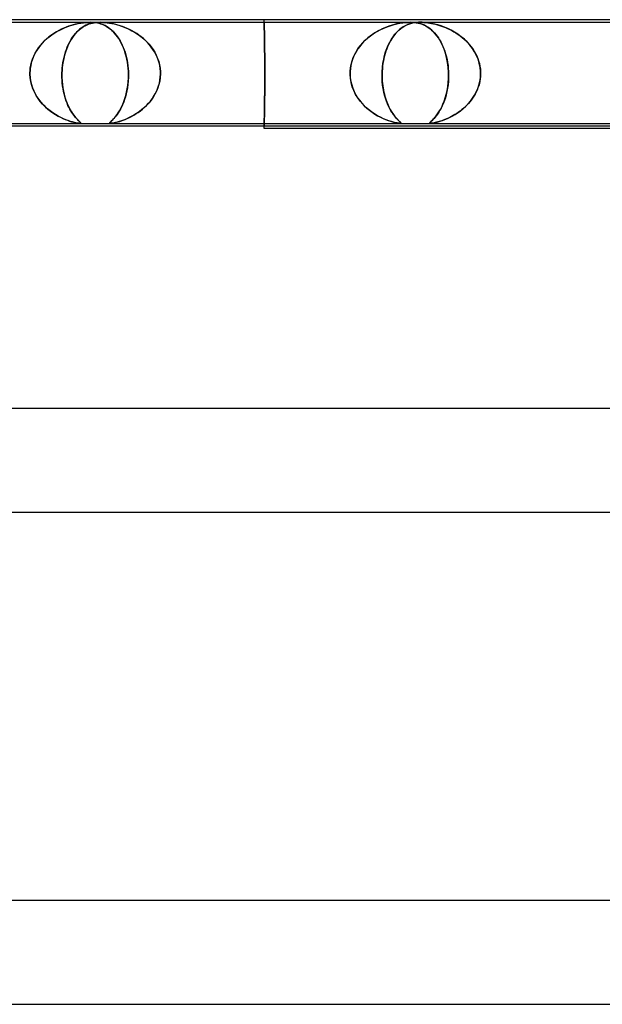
# Model space of a CAD drawing. Header units: millimetres. Extents: x -660 to 660, y -2 to 380.
# Tile 50 of 103: x -89 to -67, y 342 to 380. Entities that reach past the tile are written whole.
import ezdxf

# ---------------------------------------------------------------- set-up
doc = ezdxf.new("R2010")
doc.units = ezdxf.units.MM
doc.layers.add('HIDDEN', color=7, linetype='Continuous')
doc.layers.add('THICK', color=7, linetype='Continuous')

msp = doc.modelspace()

# ---------------------------------------------------------------- linework, layer by layer
at = {"layer": 'HIDDEN'}
for p, q in [((-80, 379.9), (-80, 380)), ((-98.692, 379.9), (-86.718, 379.9)), ((-87.832, 379.632), (-87.928, 379.584)), ((-87.893, 379.602), (-87.787, 379.653)), ((-87.737, 379.676), (-87.832, 379.632)), ((-87.787, 379.653), (-87.682, 379.699)), ((-87.644, 379.714), (-87.737, 379.676)), ((-87.682, 379.699), (-87.579, 379.739)), ((-87.552, 379.748), (-87.644, 379.714)), ((-87.579, 379.739), (-87.477, 379.773)), ((-87.463, 379.778), (-87.552, 379.748)), ((-87.477, 379.773), (-87.379, 379.803)), ((-87.375, 379.804), (-87.463, 379.778)), ((-87.379, 379.803), (-87.279, 379.828)), ((-87.288, 379.826), (-87.375, 379.804)), ((-87.204, 379.845), (-87.288, 379.826)), ((-87.279, 379.828), (-87.177, 379.851)), ((-87.122, 379.862), (-87.204, 379.845)), ((-87.184, 379.574), (-87.131, 379.621)), ((-87.123, 379.628), (-87.182, 379.576)), ((-87.177, 379.851), (-87.073, 379.87)), ((-87.131, 379.621), (-87.078, 379.664)), ((-87.064, 379.674), (-87.123, 379.628)), ((-87.041, 379.875), (-87.122, 379.862)), ((-87.078, 379.664), (-87.024, 379.703)), ((-87.073, 379.87), (-86.972, 379.884)), ((-87.004, 379.716), (-87.064, 379.674)), ((-86.958, 379.886), (-87.041, 379.875)), ((-87.024, 379.703), (-86.97, 379.737)), ((-86.944, 379.752), (-87.004, 379.716)), ((-86.972, 379.884), (-86.88, 379.893)), ((-86.97, 379.737), (-86.915, 379.768)), ((-86.877, 379.894), (-86.958, 379.886)), ((-86.884, 379.784), (-86.944, 379.752)), ((-86.915, 379.768), (-86.86, 379.795)), ((-86.824, 379.811), (-86.884, 379.784)), ((-86.88, 379.893), (-86.796, 379.898)), ((-86.796, 379.898), (-86.877, 379.894)), ((-86.86, 379.795), (-86.805, 379.818)), ((-86.763, 379.834), (-86.824, 379.811)), ((-86.805, 379.818), (-86.75, 379.838)), ((-86.717, 379.9), (-86.796, 379.898)), ((-86.796, 379.898), (-86.718, 379.9)), ((-86.702, 379.853), (-86.763, 379.834)), ((-86.75, 379.838), (-86.692, 379.856)), ((-86.718, 379.9), (-86.643, 379.898)), ((-86.718, 379.9), (-86.331, 379.9)), ((-86.642, 379.898), (-86.717, 379.9)), ((-86.637, 379.869), (-86.702, 379.853)), ((-86.692, 379.856), (-86.629, 379.871)), ((-86.643, 379.898), (-86.571, 379.894)), ((-86.568, 379.893), (-86.642, 379.898)), ((-86.568, 379.882), (-86.637, 379.869)), ((-86.629, 379.871), (-86.562, 379.883)), ((-86.571, 379.894), (-86.503, 379.886)), ((-86.492, 379.884), (-86.568, 379.893)), ((-86.494, 379.892), (-86.568, 379.882)), ((-86.562, 379.883), (-86.491, 379.892)), ((-86.503, 379.886), (-86.439, 379.875)), ((-86.415, 379.898), (-86.494, 379.892)), ((-86.415, 379.87), (-86.492, 379.884)), ((-86.491, 379.892), (-86.415, 379.898)), ((-86.439, 379.875), (-86.38, 379.862)), ((-86.415, 379.898), (-86.333, 379.9)), ((-86.331, 379.9), (-86.415, 379.898)), ((-86.34, 379.851), (-86.415, 379.87)), ((-86.38, 379.862), (-86.322, 379.846)), ((-86.271, 379.828), (-86.34, 379.851)), ((-86.333, 379.9), (-86.245, 379.898)), ((-86.245, 379.898), (-86.331, 379.9)), ((-86.331, 379.9), (-74.357, 379.9)), ((-86.322, 379.846), (-86.265, 379.826)), ((-86.206, 379.803), (-86.271, 379.828)), ((-86.265, 379.826), (-86.208, 379.804)), ((-86.245, 379.898), (-86.155, 379.892)), ((-86.158, 379.892), (-86.245, 379.898)), ((-86.208, 379.804), (-86.153, 379.778)), ((-86.143, 379.773), (-86.206, 379.803)), ((-86.071, 379.883), (-86.158, 379.892)), ((-86.155, 379.892), (-86.064, 379.882)), ((-86.153, 379.778), (-86.097, 379.748)), ((-86.081, 379.739), (-86.143, 379.773)), ((-86.097, 379.748), (-86.042, 379.714)), ((-86.019, 379.699), (-86.081, 379.739)), ((-85.983, 379.871), (-86.071, 379.883)), ((-86.064, 379.882), (-85.973, 379.869)), ((-86.042, 379.714), (-85.986, 379.676)), ((-85.957, 379.653), (-86.019, 379.699)), ((-85.986, 379.676), (-85.931, 379.632)), ((-85.897, 379.856), (-85.983, 379.871)), ((-85.973, 379.869), (-85.882, 379.853)), ((-85.895, 379.602), (-85.957, 379.653)), ((-85.931, 379.632), (-85.875, 379.584)), ((-85.812, 379.838), (-85.897, 379.856)), ((-85.882, 379.853), (-85.793, 379.834)), ((-85.729, 379.818), (-85.812, 379.838)), ((-85.793, 379.834), (-85.701, 379.811)), ((-85.643, 379.795), (-85.729, 379.818)), ((-85.701, 379.811), (-85.606, 379.784)), ((-85.556, 379.768), (-85.643, 379.795)), ((-85.606, 379.784), (-85.508, 379.752)), ((-85.467, 379.737), (-85.556, 379.768)), ((-85.508, 379.752), (-85.409, 379.716)), ((-85.376, 379.703), (-85.467, 379.737)), ((-85.409, 379.716), (-85.308, 379.674)), ((-85.285, 379.664), (-85.376, 379.703)), ((-85.308, 379.674), (-85.207, 379.628)), ((-85.193, 379.621), (-85.285, 379.664)), ((-85.207, 379.628), (-85.106, 379.576)), ((-85.101, 379.574), (-85.193, 379.621)), ((-80, 379.9), (-80, 379.898)), ((-80, 379.898), (-80, 379.9)), ((-80, 379.898), (-80, 379.892)), ((-80, 379.892), (-80, 379.898)), ((-80, 379.892), (-80, 379.883)), ((-80, 379.883), (-80, 379.892)), ((-80, 379.883), (-79.999, 379.869)), ((-79.999, 379.869), (-80, 379.883)), ((-79.999, 379.869), (-79.999, 379.851)), ((-79.999, 379.851), (-79.999, 379.869)), ((-79.999, 379.851), (-79.998, 379.829)), ((-79.998, 379.829), (-79.999, 379.851)), ((-79.998, 379.829), (-79.998, 379.803)), ((-79.998, 379.803), (-79.998, 379.829)), ((-79.998, 379.803), (-79.997, 379.773)), ((-79.997, 379.773), (-79.998, 379.803)), ((-79.997, 379.773), (-79.996, 379.739)), ((-79.996, 379.739), (-79.997, 379.773)), ((-79.996, 379.739), (-79.995, 379.701)), ((-79.995, 379.701), (-79.996, 379.739)), ((-79.995, 379.701), (-79.994, 379.659)), ((-79.994, 379.659), (-79.995, 379.701)), ((-79.994, 379.659), (-79.993, 379.614)), ((-79.993, 379.614), (-79.994, 379.659)), ((-75.554, 379.591), (-75.436, 379.649)), ((-75.437, 379.648), (-75.534, 379.601)), ((-75.341, 379.691), (-75.437, 379.648)), ((-75.436, 379.649), (-75.32, 379.699)), ((-75.246, 379.728), (-75.341, 379.691)), ((-75.32, 379.699), (-75.205, 379.743)), ((-75.152, 379.761), (-75.246, 379.728)), ((-75.205, 379.743), (-75.094, 379.78)), ((-75.06, 379.79), (-75.152, 379.761)), ((-75.094, 379.78), (-74.985, 379.812)), ((-74.971, 379.815), (-75.06, 379.79)), ((-74.985, 379.812), (-74.874, 379.839)), ((-74.884, 379.837), (-74.971, 379.815)), ((-74.798, 379.855), (-74.884, 379.837)), ((-74.874, 379.839), (-74.76, 379.862)), ((-74.77, 379.622), (-74.817, 379.58)), ((-74.802, 379.593), (-74.726, 379.657)), ((-74.709, 379.87), (-74.798, 379.855)), ((-74.722, 379.66), (-74.77, 379.622)), ((-74.76, 379.862), (-74.646, 379.88)), ((-74.726, 379.657), (-74.65, 379.712)), ((-74.675, 379.695), (-74.722, 379.66)), ((-74.62, 379.883), (-74.709, 379.87)), ((-74.627, 379.727), (-74.675, 379.695)), ((-74.65, 379.712), (-74.573, 379.758)), ((-74.646, 379.88), (-74.54, 379.892)), ((-74.578, 379.755), (-74.627, 379.727)), ((-74.532, 379.892), (-74.62, 379.883)), ((-74.53, 379.781), (-74.578, 379.755)), ((-74.573, 379.758), (-74.496, 379.797)), ((-74.54, 379.892), (-74.445, 379.898)), ((-74.443, 379.898), (-74.532, 379.892)), ((-74.481, 379.803), (-74.53, 379.781)), ((-74.496, 379.797), (-74.418, 379.828)), ((-74.432, 379.823), (-74.481, 379.803)), ((-74.445, 379.898), (-74.357, 379.9)), ((-74.357, 379.9), (-74.443, 379.898)), ((-74.383, 379.84), (-74.432, 379.823)), ((-74.418, 379.828), (-74.338, 379.854)), ((-74.333, 379.855), (-74.383, 379.84)), ((-74.273, 379.898), (-74.357, 379.9)), ((-74.357, 379.9), (-74.275, 379.898)), ((-74.357, 379.9), (-73.971, 379.9)), ((-74.338, 379.854), (-74.258, 379.873)), ((-74.281, 379.868), (-74.333, 379.855)), ((-74.226, 379.879), (-74.281, 379.868)), ((-74.275, 379.898), (-74.197, 379.892)), ((-74.19, 379.892), (-74.273, 379.898)), ((-74.258, 379.873), (-74.181, 379.886)), ((-74.167, 379.888), (-74.226, 379.879)), ((-74.197, 379.892), (-74.124, 379.883)), ((-74.105, 379.88), (-74.19, 379.892)), ((-74.181, 379.886), (-74.109, 379.894)), ((-74.106, 379.895), (-74.167, 379.888)), ((-74.124, 379.883), (-74.056, 379.87)), ((-74.109, 379.894), (-74.04, 379.899)), ((-74.04, 379.899), (-74.106, 379.895)), ((-74.02, 379.862), (-74.105, 379.88)), ((-74.056, 379.87), (-73.993, 379.855)), ((-74.04, 379.899), (-73.971, 379.9)), ((-73.971, 379.9), (-74.04, 379.899)), ((-73.94, 379.839), (-74.02, 379.862)), ((-73.993, 379.855), (-73.933, 379.837)), ((-73.971, 379.9), (-73.9, 379.899)), ((-73.9, 379.899), (-73.971, 379.9)), ((-73.971, 379.9), (-61.996, 379.9)), ((-73.866, 379.812), (-73.94, 379.839)), ((-73.933, 379.837), (-73.876, 379.815)), ((-73.9, 379.899), (-73.827, 379.895)), ((-73.823, 379.894), (-73.9, 379.899)), ((-73.876, 379.815), (-73.818, 379.79)), ((-73.797, 379.78), (-73.866, 379.812)), ((-73.827, 379.895), (-73.753, 379.888)), ((-73.736, 379.886), (-73.823, 379.894)), ((-73.818, 379.79), (-73.761, 379.762)), ((-73.728, 379.743), (-73.797, 379.78)), ((-73.761, 379.762), (-73.704, 379.728)), ((-73.753, 379.888), (-73.679, 379.879)), ((-73.637, 379.873), (-73.736, 379.886)), ((-73.659, 379.699), (-73.728, 379.743)), ((-73.704, 379.728), (-73.647, 379.691)), ((-73.679, 379.879), (-73.606, 379.868)), ((-73.59, 379.649), (-73.659, 379.699)), ((-73.647, 379.691), (-73.59, 379.648)), ((-73.526, 379.854), (-73.637, 379.873)), ((-73.606, 379.868), (-73.533, 379.855)), ((-73.522, 379.591), (-73.59, 379.649)), ((-73.59, 379.648), (-73.534, 379.601)), ((-73.533, 379.855), (-73.461, 379.84)), ((-73.409, 379.828), (-73.526, 379.854)), ((-73.461, 379.84), (-73.387, 379.823)), ((-73.288, 379.797), (-73.409, 379.828)), ((-73.387, 379.823), (-73.312, 379.803)), ((-73.312, 379.803), (-73.235, 379.781)), ((-73.165, 379.758), (-73.288, 379.797)), ((-73.235, 379.781), (-73.156, 379.755)), ((-73.038, 379.712), (-73.165, 379.758)), ((-73.156, 379.755), (-73.077, 379.727)), ((-73.077, 379.727), (-72.996, 379.695)), ((-72.909, 379.657), (-73.038, 379.712)), ((-72.996, 379.695), (-72.915, 379.66)), ((-72.915, 379.66), (-72.834, 379.622)), ((-72.777, 379.593), (-72.909, 379.657)), ((-72.834, 379.622), (-72.752, 379.58)), ((-88.396, 379.262), (-88.481, 379.183)), ((-88.478, 379.186), (-88.39, 379.268)), ((-88.307, 379.337), (-88.396, 379.262)), ((-88.39, 379.268), (-88.297, 379.344)), ((-88.214, 379.407), (-88.307, 379.337)), ((-88.297, 379.344), (-88.201, 379.416)), ((-88.119, 379.472), (-88.214, 379.407)), ((-88.201, 379.416), (-88.101, 379.483)), ((-88.023, 379.53), (-88.119, 379.472)), ((-88.101, 379.483), (-87.998, 379.545)), ((-87.928, 379.584), (-88.023, 379.53)), ((-87.998, 379.545), (-87.893, 379.602)), ((-87.477, 379.196), (-87.432, 379.27)), ((-87.404, 379.313), (-87.455, 379.232)), ((-87.432, 379.27), (-87.385, 379.34)), ((-87.35, 379.388), (-87.404, 379.313)), ((-87.385, 379.34), (-87.336, 379.406)), ((-87.295, 379.456), (-87.35, 379.388)), ((-87.336, 379.406), (-87.287, 379.466)), ((-87.239, 379.519), (-87.295, 379.456)), ((-87.287, 379.466), (-87.236, 379.522)), ((-87.182, 379.576), (-87.239, 379.519)), ((-87.236, 379.522), (-87.184, 379.574)), ((-85.835, 379.545), (-85.895, 379.602)), ((-85.875, 379.584), (-85.82, 379.531)), ((-85.776, 379.483), (-85.835, 379.545)), ((-85.82, 379.531), (-85.766, 379.472)), ((-85.72, 379.416), (-85.776, 379.483)), ((-85.766, 379.472), (-85.712, 379.407)), ((-85.665, 379.344), (-85.72, 379.416)), ((-85.712, 379.407), (-85.66, 379.337)), ((-85.614, 379.268), (-85.665, 379.344)), ((-85.66, 379.337), (-85.61, 379.262)), ((-85.564, 379.186), (-85.614, 379.268)), ((-85.61, 379.262), (-85.563, 379.183)), ((-85.106, 379.576), (-85.005, 379.519)), ((-85.01, 379.522), (-85.101, 379.574)), ((-84.921, 379.466), (-85.01, 379.522)), ((-85.005, 379.519), (-84.905, 379.456)), ((-84.832, 379.406), (-84.921, 379.466)), ((-84.905, 379.456), (-84.807, 379.388)), ((-84.745, 379.34), (-84.832, 379.406)), ((-84.807, 379.388), (-84.711, 379.313)), ((-84.661, 379.27), (-84.745, 379.34)), ((-84.711, 379.313), (-84.618, 379.232)), ((-84.579, 379.196), (-84.661, 379.27)), ((-79.993, 379.614), (-79.992, 379.566)), ((-79.992, 379.566), (-79.993, 379.614)), ((-79.992, 379.566), (-79.991, 379.515)), ((-79.991, 379.515), (-79.992, 379.566)), ((-79.991, 379.515), (-79.99, 379.46)), ((-79.99, 379.46), (-79.991, 379.515)), ((-79.99, 379.46), (-79.989, 379.403)), ((-79.989, 379.403), (-79.99, 379.46)), ((-79.989, 379.403), (-79.988, 379.344)), ((-79.988, 379.344), (-79.989, 379.403)), ((-79.988, 379.344), (-79.987, 379.283)), ((-79.987, 379.283), (-79.988, 379.344)), ((-79.987, 379.283), (-79.986, 379.219)), ((-79.986, 379.219), (-79.987, 379.283)), ((-76.098, 379.204), (-75.998, 379.294)), ((-75.993, 379.298), (-76.078, 379.223)), ((-75.998, 379.294), (-75.893, 379.378)), ((-75.906, 379.368), (-75.993, 379.298)), ((-75.815, 379.433), (-75.906, 379.368)), ((-75.893, 379.378), (-75.784, 379.455)), ((-75.723, 379.494), (-75.815, 379.433)), ((-75.784, 379.455), (-75.671, 379.526)), ((-75.629, 379.55), (-75.723, 379.494)), ((-75.671, 379.526), (-75.554, 379.591)), ((-75.534, 379.601), (-75.629, 379.55)), ((-75.149, 379.136), (-75.087, 379.244)), ((-75.083, 379.252), (-75.123, 379.183)), ((-75.087, 379.244), (-75.021, 379.344)), ((-75.041, 379.316), (-75.083, 379.252)), ((-74.998, 379.377), (-75.041, 379.316)), ((-75.021, 379.344), (-74.951, 379.436)), ((-74.954, 379.433), (-74.998, 379.377)), ((-74.909, 379.486), (-74.954, 379.433)), ((-74.951, 379.436), (-74.878, 379.519)), ((-74.863, 379.535), (-74.909, 379.486)), ((-74.878, 379.519), (-74.802, 379.593)), ((-74.817, 379.58), (-74.863, 379.535)), ((-73.534, 379.601), (-73.479, 379.55)), ((-73.455, 379.526), (-73.522, 379.591)), ((-73.479, 379.55), (-73.425, 379.494)), ((-73.391, 379.455), (-73.455, 379.526)), ((-73.425, 379.494), (-73.373, 379.433)), ((-73.329, 379.378), (-73.391, 379.455)), ((-73.373, 379.433), (-73.322, 379.368)), ((-73.27, 379.294), (-73.329, 379.378)), ((-73.322, 379.368), (-73.273, 379.298)), ((-73.273, 379.298), (-73.225, 379.223)), ((-73.214, 379.204), (-73.27, 379.294)), ((-72.645, 379.519), (-72.777, 379.593)), ((-72.752, 379.58), (-72.671, 379.535)), ((-72.671, 379.535), (-72.59, 379.486)), ((-72.515, 379.436), (-72.645, 379.519)), ((-72.59, 379.486), (-72.51, 379.433)), ((-72.39, 379.344), (-72.515, 379.436)), ((-72.51, 379.433), (-72.432, 379.377)), ((-72.432, 379.377), (-72.354, 379.316)), ((-72.27, 379.244), (-72.39, 379.344)), ((-72.354, 379.316), (-72.279, 379.252)), ((-72.279, 379.252), (-72.205, 379.183)), ((-72.158, 379.136), (-72.27, 379.244)), ((-88.782, 378.81), (-88.715, 378.911)), ((-88.703, 378.928), (-88.765, 378.836)), ((-88.715, 378.911), (-88.641, 379.007)), ((-88.634, 379.016), (-88.703, 378.928)), ((-88.641, 379.007), (-88.562, 379.099)), ((-88.56, 379.101), (-88.634, 379.016)), ((-88.562, 379.099), (-88.478, 379.186)), ((-88.481, 379.183), (-88.56, 379.101)), ((-87.596, 378.954), (-87.637, 378.851)), ((-87.636, 378.853), (-87.6, 378.945)), ((-87.6, 378.945), (-87.562, 379.033)), ((-87.552, 379.053), (-87.596, 378.954)), ((-87.562, 379.033), (-87.521, 379.116)), ((-87.505, 379.145), (-87.552, 379.053)), ((-87.521, 379.116), (-87.477, 379.196)), ((-87.455, 379.232), (-87.505, 379.145)), ((-85.517, 379.099), (-85.564, 379.186)), ((-85.563, 379.183), (-85.518, 379.101)), ((-85.518, 379.101), (-85.477, 379.016)), ((-85.473, 379.007), (-85.517, 379.099)), ((-85.477, 379.016), (-85.439, 378.928)), ((-85.432, 378.911), (-85.473, 379.007)), ((-85.439, 378.928), (-85.404, 378.836)), ((-85.394, 378.81), (-85.432, 378.911)), ((-84.618, 379.232), (-84.528, 379.145)), ((-84.501, 379.116), (-84.579, 379.196)), ((-84.528, 379.145), (-84.443, 379.053)), ((-84.426, 379.033), (-84.501, 379.116)), ((-84.443, 379.053), (-84.364, 378.954)), ((-84.356, 378.945), (-84.426, 379.033)), ((-84.364, 378.954), (-84.29, 378.851)), ((-84.291, 378.853), (-84.356, 378.945)), ((-79.986, 379.219), (-79.985, 379.151)), ((-79.985, 379.151), (-79.986, 379.219)), ((-79.985, 379.151), (-79.984, 379.08)), ((-79.984, 379.08), (-79.985, 379.151)), ((-79.984, 379.08), (-79.983, 379.007)), ((-79.983, 379.007), (-79.984, 379.08)), ((-79.983, 379.007), (-79.982, 378.93)), ((-79.982, 378.93), (-79.983, 379.007)), ((-79.982, 378.93), (-79.981, 378.851)), ((-79.981, 378.851), (-79.982, 378.93)), ((-76.378, 378.877), (-76.44, 378.779)), ((-76.437, 378.783), (-76.363, 378.898)), ((-76.31, 378.97), (-76.378, 378.877)), ((-76.363, 378.898), (-76.281, 379.006)), ((-76.237, 379.059), (-76.31, 378.97)), ((-76.281, 379.006), (-76.193, 379.108)), ((-76.159, 379.144), (-76.237, 379.059)), ((-76.193, 379.108), (-76.098, 379.204)), ((-76.078, 379.223), (-76.159, 379.144)), ((-75.308, 378.76), (-75.26, 378.893)), ((-75.268, 378.873), (-75.299, 378.787)), ((-75.235, 378.956), (-75.268, 378.873)), ((-75.26, 378.893), (-75.207, 379.019)), ((-75.2, 379.035), (-75.235, 378.956)), ((-75.207, 379.019), (-75.149, 379.136)), ((-75.162, 379.111), (-75.2, 379.035)), ((-75.123, 379.183), (-75.162, 379.111)), ((-73.225, 379.223), (-73.18, 379.144)), ((-73.161, 379.108), (-73.214, 379.204)), ((-73.18, 379.144), (-73.137, 379.059)), ((-73.112, 379.006), (-73.161, 379.108)), ((-73.137, 379.059), (-73.096, 378.97)), ((-73.066, 378.898), (-73.112, 379.006)), ((-73.096, 378.97), (-73.058, 378.877)), ((-73.024, 378.783), (-73.066, 378.898)), ((-73.058, 378.877), (-73.023, 378.779)), ((-72.205, 379.183), (-72.135, 379.111)), ((-72.054, 379.019), (-72.158, 379.136)), ((-72.135, 379.111), (-72.067, 379.035)), ((-72.067, 379.035), (-72.004, 378.956)), ((-71.958, 378.893), (-72.054, 379.019)), ((-72.004, 378.956), (-71.944, 378.873)), ((-71.873, 378.76), (-71.958, 378.893)), ((-71.944, 378.873), (-71.889, 378.787)), ((-88.919, 378.543), (-88.957, 378.439)), ((-88.943, 378.48), (-88.897, 378.594)), ((-88.874, 378.644), (-88.919, 378.543)), ((-88.897, 378.594), (-88.843, 378.704)), ((-88.822, 378.742), (-88.874, 378.644)), ((-88.843, 378.704), (-88.782, 378.81)), ((-88.765, 378.836), (-88.822, 378.742)), ((-87.737, 378.508), (-87.761, 378.386)), ((-87.75, 378.447), (-87.727, 378.553)), ((-87.708, 378.628), (-87.737, 378.508)), ((-87.727, 378.553), (-87.7, 378.657)), ((-87.674, 378.742), (-87.708, 378.628)), ((-87.7, 378.657), (-87.67, 378.757)), ((-87.637, 378.851), (-87.674, 378.742)), ((-87.67, 378.757), (-87.636, 378.853)), ((-85.404, 378.836), (-85.371, 378.742)), ((-85.36, 378.704), (-85.394, 378.81)), ((-85.371, 378.742), (-85.342, 378.644)), ((-85.329, 378.594), (-85.36, 378.704)), ((-85.342, 378.644), (-85.317, 378.543)), ((-85.302, 378.48), (-85.329, 378.594)), ((-85.317, 378.543), (-85.294, 378.439)), ((-84.232, 378.757), (-84.291, 378.853)), ((-84.29, 378.851), (-84.224, 378.742)), ((-84.178, 378.657), (-84.232, 378.757)), ((-84.224, 378.742), (-84.164, 378.628)), ((-84.131, 378.553), (-84.178, 378.657)), ((-84.164, 378.628), (-84.113, 378.508)), ((-84.091, 378.447), (-84.131, 378.553)), ((-84.113, 378.508), (-84.071, 378.386)), ((-79.981, 378.851), (-79.98, 378.77)), ((-79.98, 378.77), (-79.981, 378.851)), ((-79.98, 378.77), (-79.979, 378.686)), ((-79.979, 378.686), (-79.98, 378.77)), ((-79.979, 378.686), (-79.978, 378.602)), ((-79.978, 378.602), (-79.979, 378.686)), ((-79.978, 378.602), (-79.977, 378.515)), ((-79.977, 378.515), (-79.978, 378.602)), ((-79.977, 378.515), (-79.977, 378.428)), ((-79.977, 378.428), (-79.977, 378.515)), ((-76.607, 378.408), (-76.56, 378.538)), ((-76.546, 378.571), (-76.589, 378.461)), ((-76.56, 378.538), (-76.503, 378.663)), ((-76.496, 378.677), (-76.546, 378.571)), ((-76.503, 378.663), (-76.437, 378.783)), ((-76.44, 378.779), (-76.496, 378.677)), ((-75.376, 378.508), (-75.396, 378.41)), ((-75.384, 378.471), (-75.349, 378.619)), ((-75.353, 378.604), (-75.376, 378.508)), ((-75.327, 378.697), (-75.353, 378.604)), ((-75.349, 378.619), (-75.308, 378.76)), ((-75.299, 378.787), (-75.327, 378.697)), ((-72.987, 378.663), (-73.024, 378.783)), ((-73.023, 378.779), (-72.991, 378.677)), ((-72.991, 378.677), (-72.962, 378.571)), ((-72.954, 378.538), (-72.987, 378.663)), ((-72.962, 378.571), (-72.937, 378.461)), ((-72.927, 378.408), (-72.954, 378.538)), ((-71.889, 378.787), (-71.838, 378.697)), ((-71.799, 378.619), (-71.873, 378.76)), ((-71.838, 378.697), (-71.792, 378.604)), ((-71.738, 378.471), (-71.799, 378.619)), ((-71.792, 378.604), (-71.752, 378.508)), ((-71.752, 378.508), (-71.718, 378.41)), ((-89.04, 378), (-89.03, 378.123)), ((-89.031, 378.112), (-89.04, 378)), ((-89.014, 378.223), (-89.031, 378.112)), ((-89.03, 378.123), (-89.01, 378.244)), ((-88.989, 378.333), (-89.014, 378.223)), ((-89.01, 378.244), (-88.981, 378.363)), ((-88.957, 378.439), (-88.989, 378.333)), ((-88.981, 378.363), (-88.943, 378.48)), ((-87.795, 378.131), (-87.804, 378)), ((-87.804, 378), (-87.797, 378.114)), ((-87.797, 378.114), (-87.785, 378.227)), ((-87.781, 378.26), (-87.795, 378.131)), ((-87.785, 378.227), (-87.769, 378.338)), ((-87.761, 378.386), (-87.781, 378.26)), ((-87.769, 378.338), (-87.75, 378.447)), ((-85.28, 378.363), (-85.302, 378.48)), ((-85.294, 378.439), (-85.275, 378.333)), ((-85.262, 378.244), (-85.28, 378.363)), ((-85.275, 378.333), (-85.26, 378.223)), ((-85.249, 378.123), (-85.262, 378.244)), ((-85.26, 378.223), (-85.248, 378.112)), ((-85.241, 378), (-85.249, 378.123)), ((-85.248, 378.112), (-85.241, 378)), ((-84.058, 378.338), (-84.091, 378.447)), ((-84.071, 378.386), (-84.039, 378.26)), ((-84.032, 378.227), (-84.058, 378.338)), ((-84.039, 378.26), (-84.016, 378.131)), ((-84.014, 378.114), (-84.032, 378.227)), ((-84.016, 378.131), (-84.005, 378)), ((-84.005, 378), (-84.014, 378.114)), ((-79.977, 378.428), (-79.976, 378.34)), ((-79.976, 378.34), (-79.977, 378.428)), ((-79.976, 378.34), (-79.976, 378.251)), ((-79.976, 378.251), (-79.976, 378.34)), ((-79.976, 378.251), (-79.975, 378.163)), ((-79.975, 378.163), (-79.976, 378.251)), ((-79.975, 378.163), (-79.975, 378.074)), ((-79.975, 378.074), (-79.975, 378.163)), ((-76.679, 378), (-76.667, 378.138)), ((-76.669, 378.118), (-76.679, 378)), ((-76.651, 378.234), (-76.669, 378.118)), ((-76.667, 378.138), (-76.642, 378.275)), ((-76.624, 378.349), (-76.651, 378.234)), ((-76.642, 378.275), (-76.607, 378.408)), ((-76.589, 378.461), (-76.624, 378.349)), ((-75.443, 378), (-75.431, 378.16)), ((-75.436, 378.105), (-75.443, 378)), ((-75.426, 378.208), (-75.436, 378.105)), ((-75.431, 378.16), (-75.412, 378.317)), ((-75.413, 378.31), (-75.426, 378.208)), ((-75.396, 378.41), (-75.413, 378.31)), ((-75.412, 378.317), (-75.384, 378.471)), ((-72.937, 378.461), (-72.917, 378.349)), ((-72.905, 378.275), (-72.927, 378.408)), ((-72.917, 378.349), (-72.9, 378.234)), ((-72.89, 378.138), (-72.905, 378.275)), ((-72.9, 378.234), (-72.888, 378.118)), ((-72.88, 378), (-72.89, 378.138)), ((-72.888, 378.118), (-72.88, 378)), ((-71.691, 378.317), (-71.738, 378.471)), ((-71.718, 378.41), (-71.689, 378.31)), ((-71.659, 378.16), (-71.691, 378.317)), ((-71.689, 378.31), (-71.668, 378.208)), ((-71.668, 378.208), (-71.652, 378.105)), ((-71.644, 378), (-71.659, 378.16)), ((-71.652, 378.105), (-71.644, 378)), ((-89.041, 377.983), (-89.042, 377.967)), ((-89.042, 377.967), (-89.041, 377.983)), ((-89.042, 377.967), (-89.042, 377.95)), ((-89.042, 377.95), (-89.042, 377.967)), ((-89.042, 377.95), (-89.042, 377.933)), ((-89.042, 377.933), (-89.042, 377.95)), ((-89.042, 377.933), (-89.042, 377.917)), ((-89.042, 377.917), (-89.042, 377.933)), ((-89.042, 377.917), (-89.042, 377.9)), ((-89.042, 377.9), (-89.042, 377.917)), ((-89.042, 377.9), (-89.034, 377.767)), ((-89.033, 377.753), (-89.042, 377.9)), ((-89.04, 378), (-89.041, 377.983)), ((-89.041, 377.983), (-89.04, 378)), ((-89.034, 377.767), (-89.015, 377.634)), ((-89.01, 377.607), (-89.033, 377.753)), ((-87.807, 377.933), (-87.806, 377.95)), ((-87.806, 377.95), (-87.807, 377.933)), ((-87.807, 377.917), (-87.807, 377.933)), ((-87.807, 377.933), (-87.807, 377.917)), ((-87.807, 377.9), (-87.807, 377.917)), ((-87.807, 377.917), (-87.807, 377.9)), ((-87.807, 377.784), (-87.807, 377.9)), ((-87.807, 377.9), (-87.807, 377.764)), ((-87.802, 377.669), (-87.807, 377.784)), ((-87.807, 377.764), (-87.8, 377.629)), ((-87.806, 377.967), (-87.805, 377.983)), ((-87.805, 377.983), (-87.806, 377.967)), ((-87.806, 377.95), (-87.806, 377.967)), ((-87.806, 377.967), (-87.806, 377.95)), ((-87.805, 377.983), (-87.804, 378)), ((-87.804, 378), (-87.805, 377.983)), ((-85.247, 377.607), (-85.239, 377.753)), ((-85.239, 377.767), (-85.245, 377.634)), ((-85.24, 377.983), (-85.241, 378)), ((-85.241, 378), (-85.24, 377.983)), ((-85.239, 377.967), (-85.24, 377.983)), ((-85.24, 377.983), (-85.239, 377.967)), ((-85.239, 377.95), (-85.239, 377.967)), ((-85.239, 377.967), (-85.239, 377.95)), ((-85.238, 377.933), (-85.239, 377.95)), ((-85.239, 377.95), (-85.238, 377.933)), ((-85.239, 377.753), (-85.238, 377.9)), ((-85.238, 377.9), (-85.239, 377.767)), ((-85.238, 377.917), (-85.238, 377.933)), ((-85.238, 377.933), (-85.238, 377.917)), ((-85.238, 377.9), (-85.238, 377.917)), ((-85.238, 377.917), (-85.238, 377.9)), ((-84.011, 377.764), (-84.031, 377.629)), ((-84.024, 377.669), (-84.009, 377.784)), ((-84.003, 377.9), (-84.011, 377.764)), ((-84.009, 377.784), (-84.003, 377.9)), ((-84.005, 378), (-84.004, 377.983)), ((-84.004, 377.983), (-84.005, 378)), ((-84.004, 377.983), (-84.004, 377.967)), ((-84.004, 377.967), (-84.004, 377.983)), ((-84.004, 377.967), (-84.003, 377.95)), ((-84.003, 377.95), (-84.004, 377.967)), ((-84.003, 377.95), (-84.003, 377.933)), ((-84.003, 377.933), (-84.003, 377.95)), ((-84.003, 377.933), (-84.003, 377.917)), ((-84.003, 377.917), (-84.003, 377.933)), ((-84.003, 377.917), (-84.003, 377.9)), ((-84.003, 377.9), (-84.003, 377.917)), ((-79.975, 378.074), (-79.975, 377.987)), ((-79.975, 377.987), (-79.975, 378.074)), ((-79.975, 377.987), (-79.975, 377.9)), ((-79.975, 377.9), (-79.975, 377.987)), ((-79.975, 377.9), (-79.975, 377.811)), ((-79.975, 377.813), (-79.975, 377.9)), ((-79.975, 377.726), (-79.975, 377.813)), ((-79.975, 377.811), (-79.975, 377.72)), ((-79.975, 377.637), (-79.975, 377.726)), ((-79.975, 377.72), (-79.975, 377.629)), ((-76.68, 377.983), (-76.681, 377.967)), ((-76.681, 377.967), (-76.68, 377.983)), ((-76.681, 377.967), (-76.681, 377.95)), ((-76.681, 377.95), (-76.681, 377.967)), ((-76.681, 377.95), (-76.681, 377.933)), ((-76.681, 377.933), (-76.681, 377.95)), ((-76.681, 377.933), (-76.681, 377.917)), ((-76.681, 377.917), (-76.681, 377.933)), ((-76.681, 377.917), (-76.681, 377.9)), ((-76.681, 377.9), (-76.681, 377.917)), ((-76.681, 377.9), (-76.672, 377.759)), ((-76.67, 377.734), (-76.681, 377.9)), ((-76.679, 378), (-76.68, 377.983)), ((-76.68, 377.983), (-76.679, 378)), ((-76.672, 377.759), (-76.652, 377.621)), ((-76.642, 377.571), (-76.67, 377.734)), ((-75.446, 377.933), (-75.445, 377.95)), ((-75.445, 377.95), (-75.446, 377.933)), ((-75.446, 377.917), (-75.446, 377.933)), ((-75.446, 377.933), (-75.446, 377.917)), ((-75.446, 377.9), (-75.446, 377.917)), ((-75.446, 377.917), (-75.446, 377.9)), ((-75.445, 377.755), (-75.446, 377.9)), ((-75.446, 377.9), (-75.446, 377.808)), ((-75.446, 377.808), (-75.444, 377.717)), ((-75.445, 377.967), (-75.444, 377.983)), ((-75.444, 377.983), (-75.445, 377.967)), ((-75.445, 377.95), (-75.445, 377.967)), ((-75.445, 377.967), (-75.445, 377.95)), ((-75.438, 377.613), (-75.445, 377.755)), ((-75.444, 377.983), (-75.443, 378)), ((-75.443, 378), (-75.444, 377.983)), ((-72.889, 377.571), (-72.879, 377.734)), ((-72.878, 377.759), (-72.885, 377.621)), ((-72.879, 377.983), (-72.88, 378)), ((-72.88, 378), (-72.879, 377.983)), ((-72.878, 377.967), (-72.879, 377.983)), ((-72.879, 377.983), (-72.878, 377.967)), ((-72.879, 377.734), (-72.877, 377.9)), ((-72.878, 377.95), (-72.878, 377.967)), ((-72.878, 377.967), (-72.878, 377.95)), ((-72.877, 377.933), (-72.878, 377.95)), ((-72.878, 377.95), (-72.877, 377.933)), ((-72.877, 377.9), (-72.878, 377.759)), ((-72.877, 377.917), (-72.877, 377.933)), ((-72.877, 377.933), (-72.877, 377.917)), ((-72.877, 377.9), (-72.877, 377.917)), ((-72.877, 377.917), (-72.877, 377.9)), ((-71.673, 377.613), (-71.651, 377.755)), ((-71.646, 377.808), (-71.655, 377.717)), ((-71.651, 377.755), (-71.642, 377.9)), ((-71.642, 377.9), (-71.646, 377.808)), ((-71.644, 378), (-71.643, 377.983)), ((-71.643, 377.983), (-71.644, 378)), ((-71.643, 377.983), (-71.642, 377.967)), ((-71.642, 377.967), (-71.643, 377.983)), ((-71.642, 377.967), (-71.642, 377.95)), ((-71.642, 377.95), (-71.642, 377.967)), ((-71.642, 377.95), (-71.642, 377.933)), ((-71.642, 377.933), (-71.642, 377.95)), ((-71.642, 377.933), (-71.642, 377.917)), ((-71.642, 377.917), (-71.642, 377.933)), ((-71.642, 377.917), (-71.642, 377.9)), ((-71.642, 377.9), (-71.642, 377.917)), ((-89.015, 377.634), (-88.986, 377.503)), ((-88.975, 377.466), (-89.01, 377.607)), ((-88.986, 377.503), (-88.946, 377.376)), ((-88.928, 377.329), (-88.975, 377.466)), ((-88.946, 377.376), (-88.896, 377.254)), ((-87.794, 377.556), (-87.802, 377.669)), ((-87.8, 377.629), (-87.787, 377.496)), ((-87.781, 377.444), (-87.794, 377.556)), ((-87.787, 377.496), (-87.77, 377.366)), ((-87.765, 377.337), (-87.781, 377.444)), ((-87.77, 377.366), (-87.747, 377.242)), ((-85.274, 377.376), (-85.296, 377.254)), ((-85.282, 377.329), (-85.261, 377.466)), ((-85.257, 377.503), (-85.274, 377.376)), ((-85.261, 377.466), (-85.247, 377.607)), ((-85.245, 377.634), (-85.257, 377.503)), ((-84.103, 377.366), (-84.155, 377.242)), ((-84.114, 377.337), (-84.077, 377.444)), ((-84.062, 377.496), (-84.103, 377.366)), ((-84.077, 377.444), (-84.046, 377.556)), ((-84.031, 377.629), (-84.062, 377.496)), ((-84.046, 377.556), (-84.024, 377.669)), ((-79.977, 377.357), (-79.978, 377.267)), ((-79.977, 377.372), (-79.976, 377.46)), ((-79.976, 377.447), (-79.977, 377.357)), ((-79.977, 377.285), (-79.977, 377.372)), ((-79.976, 377.549), (-79.975, 377.637)), ((-79.975, 377.629), (-79.976, 377.538)), ((-79.976, 377.46), (-79.976, 377.549)), ((-79.976, 377.538), (-79.976, 377.447)), ((-76.652, 377.621), (-76.62, 377.485)), ((-76.598, 377.414), (-76.642, 377.571)), ((-76.62, 377.485), (-76.576, 377.353)), ((-76.539, 377.262), (-76.598, 377.414)), ((-76.576, 377.353), (-76.522, 377.226)), ((-75.444, 377.717), (-75.439, 377.627)), ((-75.439, 377.627), (-75.431, 377.538)), ((-75.424, 377.474), (-75.438, 377.613)), ((-75.431, 377.538), (-75.421, 377.45)), ((-75.404, 377.339), (-75.424, 377.474)), ((-75.421, 377.45), (-75.408, 377.364)), ((-75.408, 377.364), (-75.394, 377.28)), ((-72.917, 377.353), (-72.941, 377.226)), ((-72.933, 377.262), (-72.908, 377.414)), ((-72.898, 377.485), (-72.917, 377.353)), ((-72.908, 377.414), (-72.889, 377.571)), ((-72.885, 377.621), (-72.898, 377.485)), ((-71.743, 377.364), (-71.777, 377.28)), ((-71.753, 377.339), (-71.707, 377.474)), ((-71.714, 377.45), (-71.743, 377.364)), ((-71.69, 377.538), (-71.714, 377.45)), ((-71.707, 377.474), (-71.673, 377.613)), ((-71.67, 377.627), (-71.69, 377.538)), ((-71.655, 377.717), (-71.67, 377.627)), ((-88.87, 377.199), (-88.928, 377.329)), ((-88.896, 377.254), (-88.838, 377.136)), ((-88.803, 377.074), (-88.87, 377.199)), ((-88.838, 377.136), (-88.772, 377.023)), ((-88.728, 376.957), (-88.803, 377.074)), ((-88.772, 377.023), (-88.698, 376.916)), ((-87.745, 377.233), (-87.765, 377.337)), ((-87.747, 377.242), (-87.72, 377.122)), ((-87.723, 377.133), (-87.745, 377.233)), ((-87.697, 377.037), (-87.723, 377.133)), ((-87.72, 377.122), (-87.689, 377.008)), ((-87.669, 376.944), (-87.697, 377.037)), ((-87.689, 377.008), (-87.654, 376.9)), ((-85.353, 377.023), (-85.387, 376.916)), ((-85.373, 376.957), (-85.338, 377.075)), ((-85.322, 377.136), (-85.353, 377.023)), ((-85.338, 377.075), (-85.308, 377.199)), ((-85.296, 377.254), (-85.322, 377.136)), ((-85.308, 377.199), (-85.282, 377.329)), ((-84.284, 377.008), (-84.36, 376.9)), ((-84.327, 376.944), (-84.266, 377.037)), ((-84.215, 377.122), (-84.284, 377.008)), ((-84.266, 377.037), (-84.209, 377.133)), ((-84.155, 377.242), (-84.215, 377.122)), ((-84.209, 377.133), (-84.159, 377.233)), ((-84.159, 377.233), (-84.114, 377.337)), ((-79.981, 376.949), (-79.98, 377.03)), ((-79.98, 377.006), (-79.981, 376.923)), ((-79.98, 377.03), (-79.979, 377.114)), ((-79.979, 377.091), (-79.98, 377.006)), ((-79.979, 377.114), (-79.978, 377.198)), ((-79.978, 377.178), (-79.979, 377.091)), ((-79.978, 377.198), (-79.977, 377.285)), ((-79.978, 377.267), (-79.978, 377.178)), ((-76.467, 377.118), (-76.539, 377.262)), ((-76.522, 377.226), (-76.46, 377.104)), ((-76.384, 376.983), (-76.467, 377.118)), ((-76.46, 377.104), (-76.389, 376.989)), ((-76.389, 376.989), (-76.31, 376.879)), ((-76.291, 376.856), (-76.384, 376.983)), ((-75.379, 377.209), (-75.404, 377.339)), ((-75.394, 377.28), (-75.377, 377.199)), ((-75.35, 377.086), (-75.379, 377.209)), ((-75.377, 377.199), (-75.358, 377.12)), ((-75.358, 377.12), (-75.338, 377.043)), ((-75.316, 376.968), (-75.35, 377.086)), ((-75.338, 377.043), (-75.316, 376.969)), ((-75.316, 376.969), (-75.293, 376.898)), ((-75.278, 376.858), (-75.316, 376.968)), ((-73.047, 376.856), (-73.004, 376.983)), ((-73.002, 376.989), (-73.038, 376.879)), ((-73.004, 376.983), (-72.966, 377.118)), ((-72.969, 377.104), (-73.002, 376.989)), ((-72.941, 377.226), (-72.969, 377.104)), ((-72.966, 377.118), (-72.933, 377.262)), ((-72.031, 376.858), (-71.949, 376.968)), ((-71.949, 376.969), (-72, 376.898)), ((-71.949, 376.968), (-71.875, 377.086)), ((-71.9, 377.043), (-71.949, 376.969)), ((-71.855, 377.12), (-71.9, 377.043)), ((-71.875, 377.086), (-71.809, 377.209)), ((-71.814, 377.199), (-71.855, 377.12)), ((-71.777, 377.28), (-71.814, 377.199)), ((-71.809, 377.209), (-71.753, 377.339)), ((-88.645, 376.846), (-88.728, 376.957)), ((-88.698, 376.916), (-88.619, 376.815)), ((-88.555, 376.742), (-88.645, 376.846)), ((-88.619, 376.815), (-88.533, 376.719)), ((-88.46, 376.646), (-88.555, 376.742)), ((-88.533, 376.719), (-88.443, 376.63)), ((-88.362, 376.558), (-88.46, 376.646)), ((-88.443, 376.63), (-88.348, 376.546)), ((-87.639, 376.857), (-87.669, 376.944)), ((-87.654, 376.9), (-87.616, 376.798)), ((-87.607, 376.773), (-87.639, 376.857)), ((-87.616, 376.798), (-87.576, 376.701)), ((-87.573, 376.694), (-87.607, 376.773)), ((-87.576, 376.701), (-87.533, 376.612)), ((-87.537, 376.62), (-87.573, 376.694)), ((-87.501, 376.549), (-87.537, 376.62)), ((-87.533, 376.612), (-87.489, 376.528)), ((-85.504, 376.63), (-85.548, 376.546)), ((-85.542, 376.558), (-85.496, 376.646)), ((-85.463, 376.719), (-85.504, 376.63)), ((-85.496, 376.646), (-85.453, 376.743)), ((-85.423, 376.815), (-85.463, 376.719)), ((-85.453, 376.743), (-85.411, 376.846)), ((-85.387, 376.916), (-85.423, 376.815)), ((-85.411, 376.846), (-85.373, 376.957)), ((-84.624, 376.611), (-84.722, 376.528)), ((-84.695, 376.549), (-84.615, 376.62)), ((-84.531, 376.701), (-84.624, 376.611)), ((-84.615, 376.62), (-84.538, 376.694)), ((-84.538, 376.694), (-84.464, 376.773)), ((-84.442, 376.797), (-84.531, 376.701)), ((-84.464, 376.773), (-84.393, 376.857)), ((-84.36, 376.9), (-84.442, 376.797)), ((-84.393, 376.857), (-84.327, 376.944)), ((-79.987, 376.517), (-79.986, 376.581)), ((-79.986, 376.581), (-79.985, 376.649)), ((-79.985, 376.618), (-79.986, 376.55)), ((-79.985, 376.649), (-79.984, 376.72)), ((-79.984, 376.69), (-79.985, 376.618)), ((-79.984, 376.72), (-79.983, 376.793)), ((-79.983, 376.765), (-79.984, 376.69)), ((-79.983, 376.793), (-79.982, 376.87)), ((-79.982, 376.843), (-79.983, 376.765)), ((-79.982, 376.87), (-79.981, 376.949)), ((-79.981, 376.923), (-79.982, 376.843)), ((-76.31, 376.879), (-76.225, 376.776)), ((-76.19, 376.738), (-76.291, 376.856)), ((-76.225, 376.776), (-76.134, 376.68)), ((-76.081, 376.629), (-76.19, 376.738)), ((-76.134, 376.68), (-76.038, 376.589)), ((-75.968, 376.53), (-76.081, 376.629)), ((-76.038, 376.589), (-75.937, 376.506)), ((-75.293, 376.898), (-75.268, 376.829)), ((-75.238, 376.754), (-75.278, 376.858)), ((-75.268, 376.829), (-75.242, 376.764)), ((-75.242, 376.764), (-75.215, 376.7)), ((-75.195, 376.658), (-75.238, 376.754)), ((-75.215, 376.7), (-75.187, 376.64)), ((-75.15, 376.569), (-75.195, 376.658)), ((-75.187, 376.64), (-75.158, 376.583)), ((-75.158, 376.583), (-75.128, 376.528)), ((-73.164, 376.589), (-73.21, 376.506)), ((-73.196, 376.53), (-73.144, 376.629)), ((-73.12, 376.68), (-73.164, 376.589)), ((-73.144, 376.629), (-73.094, 376.738)), ((-73.078, 376.776), (-73.12, 376.68)), ((-73.094, 376.738), (-73.047, 376.856)), ((-73.038, 376.879), (-73.078, 376.776)), ((-72.295, 376.583), (-72.361, 376.528)), ((-72.312, 376.569), (-72.214, 376.658)), ((-72.232, 376.64), (-72.295, 376.583)), ((-72.171, 376.7), (-72.232, 376.64)), ((-72.214, 376.658), (-72.12, 376.754)), ((-72.111, 376.764), (-72.171, 376.7)), ((-72.12, 376.754), (-72.031, 376.858)), ((-72.054, 376.829), (-72.111, 376.764)), ((-72, 376.898), (-72.054, 376.829)), ((-88.261, 376.477), (-88.362, 376.558)), ((-88.348, 376.546), (-88.251, 376.47)), ((-88.158, 376.404), (-88.261, 376.477)), ((-88.251, 376.47), (-88.153, 376.4)), ((-88.055, 376.338), (-88.158, 376.404)), ((-88.153, 376.4), (-88.055, 376.338)), ((-88.055, 376.338), (-87.957, 376.281)), ((-87.952, 376.278), (-88.055, 376.338)), ((-87.957, 376.281), (-87.861, 376.232)), ((-87.85, 376.226), (-87.952, 376.278)), ((-87.861, 376.232), (-87.768, 376.188)), ((-87.751, 376.18), (-87.85, 376.226)), ((-87.463, 376.483), (-87.501, 376.549)), ((-87.489, 376.528), (-87.443, 376.45)), ((-87.425, 376.422), (-87.463, 376.483)), ((-87.443, 376.45), (-87.397, 376.379)), ((-87.387, 376.365), (-87.425, 376.422)), ((-87.397, 376.379), (-87.351, 376.316)), ((-87.349, 376.313), (-87.387, 376.365)), ((-87.351, 376.316), (-87.307, 376.259)), ((-87.312, 376.266), (-87.349, 376.313)), ((-87.277, 376.223), (-87.312, 376.266)), ((-87.307, 376.259), (-87.264, 376.209)), ((-87.244, 376.186), (-87.277, 376.223)), ((-87.264, 376.209), (-87.225, 376.166)), ((-85.81, 376.18), (-85.769, 376.226)), ((-85.764, 376.232), (-85.803, 376.188)), ((-85.769, 376.226), (-85.725, 376.278)), ((-85.723, 376.281), (-85.764, 376.232)), ((-85.725, 376.278), (-85.68, 376.338)), ((-85.68, 376.338), (-85.723, 376.281)), ((-85.68, 376.338), (-85.634, 376.404)), ((-85.636, 376.4), (-85.68, 376.338)), ((-85.592, 376.47), (-85.636, 376.4)), ((-85.634, 376.404), (-85.588, 376.477)), ((-85.548, 376.546), (-85.592, 376.47)), ((-85.588, 376.477), (-85.542, 376.558)), ((-85.234, 376.209), (-85.331, 376.166)), ((-85.285, 376.186), (-85.204, 376.223)), ((-85.133, 376.259), (-85.234, 376.209)), ((-85.204, 376.223), (-85.12, 376.266)), ((-85.03, 376.316), (-85.133, 376.259)), ((-85.12, 376.266), (-85.035, 376.313)), ((-85.035, 376.313), (-84.949, 376.365)), ((-84.926, 376.379), (-85.03, 376.316)), ((-84.949, 376.365), (-84.863, 376.422)), ((-84.823, 376.45), (-84.926, 376.379)), ((-84.863, 376.422), (-84.778, 376.483)), ((-84.722, 376.528), (-84.823, 376.45)), ((-84.778, 376.483), (-84.695, 376.549)), ((-79.993, 376.202), (-79.994, 376.155)), ((-79.992, 376.253), (-79.993, 376.202)), ((-79.993, 376.186), (-79.992, 376.234)), ((-79.991, 376.307), (-79.992, 376.253)), ((-79.992, 376.234), (-79.991, 376.285)), ((-79.99, 376.365), (-79.991, 376.307)), ((-79.991, 376.285), (-79.99, 376.34)), ((-79.989, 376.424), (-79.99, 376.365)), ((-79.99, 376.34), (-79.989, 376.397)), ((-79.987, 376.486), (-79.989, 376.424)), ((-79.989, 376.397), (-79.988, 376.456)), ((-79.988, 376.456), (-79.987, 376.517)), ((-79.986, 376.55), (-79.987, 376.486)), ((-75.852, 376.442), (-75.968, 376.53)), ((-75.937, 376.506), (-75.834, 376.429)), ((-75.735, 376.363), (-75.852, 376.442)), ((-75.834, 376.429), (-75.727, 376.358)), ((-75.618, 376.293), (-75.735, 376.363)), ((-75.727, 376.358), (-75.619, 376.294)), ((-75.619, 376.294), (-75.513, 376.238)), ((-75.503, 376.233), (-75.618, 376.293)), ((-75.513, 376.238), (-75.409, 376.189)), ((-75.391, 376.18), (-75.503, 376.233)), ((-75.105, 376.487), (-75.15, 376.569)), ((-75.128, 376.528), (-75.098, 376.476)), ((-75.059, 376.413), (-75.105, 376.487)), ((-75.098, 376.476), (-75.068, 376.427)), ((-75.068, 376.427), (-75.037, 376.381)), ((-75.013, 376.347), (-75.059, 376.413)), ((-75.037, 376.381), (-75.007, 376.338)), ((-74.968, 376.287), (-75.013, 376.347)), ((-75.007, 376.338), (-74.977, 376.298)), ((-74.977, 376.298), (-74.948, 376.262)), ((-74.925, 376.233), (-74.968, 376.287)), ((-74.948, 376.262), (-74.92, 376.228)), ((-74.884, 376.186), (-74.925, 376.233)), ((-74.92, 376.228), (-74.893, 376.197)), ((-73.449, 376.18), (-73.402, 376.233)), ((-73.398, 376.238), (-73.441, 376.189)), ((-73.402, 376.233), (-73.353, 376.293)), ((-73.352, 376.294), (-73.398, 376.238)), ((-73.353, 376.293), (-73.301, 376.363)), ((-73.305, 376.358), (-73.352, 376.294)), ((-73.257, 376.429), (-73.305, 376.358)), ((-73.301, 376.363), (-73.249, 376.442)), ((-73.21, 376.506), (-73.257, 376.429)), ((-73.249, 376.442), (-73.196, 376.53)), ((-72.922, 376.186), (-72.822, 376.233)), ((-72.833, 376.228), (-72.899, 376.197)), ((-72.767, 376.262), (-72.833, 376.228)), ((-72.822, 376.233), (-72.72, 376.287)), ((-72.7, 376.298), (-72.767, 376.262)), ((-72.72, 376.287), (-72.618, 376.347)), ((-72.632, 376.338), (-72.7, 376.298)), ((-72.563, 376.381), (-72.632, 376.338)), ((-72.618, 376.347), (-72.514, 376.413)), ((-72.495, 376.427), (-72.563, 376.381)), ((-72.514, 376.413), (-72.412, 376.487)), ((-72.427, 376.476), (-72.495, 376.427)), ((-72.361, 376.528), (-72.427, 376.476)), ((-72.412, 376.487), (-72.312, 376.569)), ((-87.768, 376.188), (-87.679, 376.149)), ((-87.654, 376.14), (-87.751, 376.18)), ((-87.679, 376.149), (-87.593, 376.117)), ((-87.563, 376.106), (-87.654, 376.14)), ((-87.593, 376.117), (-87.512, 376.088)), ((-87.476, 376.077), (-87.563, 376.106)), ((-87.512, 376.088), (-87.433, 376.064)), ((-87.397, 376.053), (-87.476, 376.077)), ((-87.433, 376.064), (-87.36, 376.043)), ((-87.326, 376.035), (-87.397, 376.053)), ((-87.36, 376.043), (-87.292, 376.027)), ((-87.267, 376.021), (-87.326, 376.035)), ((-87.292, 376.027), (-87.233, 376.014)), ((-87.222, 376.012), (-87.267, 376.021)), ((-87.212, 376.152), (-87.244, 376.186)), ((-87.233, 376.014), (-87.184, 376.006)), ((-87.225, 376.166), (-87.188, 376.128)), ((-87.186, 376.006), (-87.222, 376.012)), ((-87.184, 376.123), (-87.212, 376.152)), ((-87.188, 376.128), (-87.156, 376.096)), ((-87.159, 376.003), (-87.186, 376.006)), ((-87.158, 376.097), (-87.184, 376.123)), ((-87.184, 376.006), (-87.147, 376.001)), ((-87.137, 376.001), (-87.159, 376.003)), ((-87.135, 376.076), (-87.158, 376.097)), ((-87.156, 376.096), (-87.13, 376.07)), ((-87.147, 376.001), (-87.118, 376)), ((-87.118, 376), (-87.137, 376.001)), ((-87.116, 376.056), (-87.135, 376.076)), ((-87.13, 376.07), (-87.108, 376.048)), ((-87.118, 376), (-87.099, 376.001)), ((-87.104, 376.001), (-87.118, 376)), ((-87.1, 376.039), (-87.116, 376.056)), ((-87.108, 376.048), (-87.094, 376.032)), ((-87.094, 376.003), (-87.104, 376.001)), ((-87.089, 376.025), (-87.1, 376.039)), ((-87.099, 376.001), (-87.088, 376.006)), ((-87.094, 376.032), (-87.086, 376.02)), ((-87.088, 376.006), (-87.094, 376.003)), ((-87.084, 376.014), (-87.089, 376.025)), ((-87.088, 376.006), (-87.084, 376.014)), ((-87.085, 376.011), (-87.088, 376.006)), ((-87.086, 376.02), (-87.085, 376.011)), ((-85.965, 376.012), (-85.962, 376.021)), ((-85.962, 376.006), (-85.965, 376.012)), ((-85.959, 376.027), (-85.964, 376.014)), ((-85.964, 376.014), (-85.962, 376.006)), ((-85.962, 376.021), (-85.953, 376.035)), ((-85.955, 376.003), (-85.962, 376.006)), ((-85.962, 376.006), (-85.95, 376.001)), ((-85.945, 376.043), (-85.959, 376.027)), ((-85.945, 376.001), (-85.955, 376.003)), ((-85.953, 376.035), (-85.936, 376.053)), ((-85.95, 376.001), (-85.931, 376)), ((-85.925, 376.064), (-85.945, 376.043)), ((-85.931, 376), (-85.945, 376.001)), ((-85.936, 376.053), (-85.912, 376.077)), ((-85.913, 376.001), (-85.931, 376)), ((-85.931, 376), (-85.903, 376.001)), ((-85.9, 376.088), (-85.925, 376.064)), ((-85.891, 376.003), (-85.913, 376.001)), ((-85.912, 376.077), (-85.882, 376.106)), ((-85.903, 376.001), (-85.867, 376.006)), ((-85.871, 376.117), (-85.9, 376.088)), ((-85.865, 376.006), (-85.891, 376.003)), ((-85.882, 376.106), (-85.848, 376.14)), ((-85.839, 376.149), (-85.871, 376.117)), ((-85.867, 376.006), (-85.821, 376.014)), ((-85.831, 376.011), (-85.865, 376.006)), ((-85.848, 376.14), (-85.81, 376.18)), ((-85.803, 376.188), (-85.839, 376.149)), ((-85.789, 376.02), (-85.831, 376.011)), ((-85.821, 376.014), (-85.766, 376.025)), ((-85.736, 376.032), (-85.789, 376.02)), ((-85.766, 376.025), (-85.706, 376.039)), ((-85.67, 376.048), (-85.736, 376.032)), ((-85.706, 376.039), (-85.642, 376.056)), ((-85.596, 376.07), (-85.67, 376.048)), ((-85.642, 376.056), (-85.577, 376.076)), ((-85.513, 376.096), (-85.596, 376.07)), ((-85.577, 376.076), (-85.51, 376.097)), ((-85.425, 376.128), (-85.513, 376.096)), ((-85.51, 376.097), (-85.439, 376.123)), ((-85.439, 376.123), (-85.363, 376.152)), ((-85.331, 376.166), (-85.425, 376.128)), ((-85.363, 376.152), (-85.285, 376.186)), ((-79.999, 375.933), (-80, 375.918)), ((-80, 375.917), (-79.999, 375.931)), ((-80, 375.918), (-80, 375.908)), ((-80, 375.908), (-80, 375.917)), ((-80, 375.908), (-80, 375.902)), ((-80, 375.902), (-80, 375.908)), ((-80, 375.902), (-80, 375.9)), ((-80, 375.9), (-80, 375.902)), ((-79.998, 375.975), (-79.999, 375.952)), ((-79.999, 375.949), (-79.998, 375.971)), ((-79.999, 375.952), (-79.999, 375.933)), ((-79.999, 375.931), (-79.999, 375.949)), ((-79.998, 375.997), (-79.997, 376.027)), ((-79.997, 376.003), (-79.998, 375.975)), ((-79.998, 375.971), (-79.998, 375.997)), ((-79.996, 376.071), (-79.997, 376.035)), ((-79.997, 376.027), (-79.996, 376.061)), ((-79.997, 376.035), (-79.997, 376.003)), ((-79.995, 376.111), (-79.996, 376.071)), ((-79.996, 376.061), (-79.995, 376.099)), ((-79.994, 376.155), (-79.995, 376.111)), ((-79.995, 376.099), (-79.994, 376.141)), ((-79.994, 376.141), (-79.993, 376.186)), ((-75.409, 376.189), (-75.309, 376.146)), ((-75.283, 376.136), (-75.391, 376.18)), ((-75.309, 376.146), (-75.214, 376.11)), ((-75.181, 376.098), (-75.283, 376.136)), ((-75.214, 376.11), (-75.126, 376.08)), ((-75.086, 376.068), (-75.181, 376.098)), ((-75.126, 376.08), (-75.044, 376.056)), ((-74.999, 376.043), (-75.086, 376.068)), ((-75.044, 376.056), (-74.972, 376.037)), ((-74.923, 376.025), (-74.999, 376.043)), ((-74.972, 376.037), (-74.913, 376.023)), ((-74.863, 376.013), (-74.923, 376.025)), ((-74.913, 376.023), (-74.866, 376.013)), ((-74.893, 376.197), (-74.867, 376.169)), ((-74.845, 376.146), (-74.884, 376.186)), ((-74.867, 376.169), (-74.843, 376.144)), ((-74.866, 376.013), (-74.828, 376.007)), ((-74.817, 376.005), (-74.863, 376.013)), ((-74.81, 376.111), (-74.845, 376.146)), ((-74.843, 376.144), (-74.82, 376.121)), ((-74.828, 376.007), (-74.8, 376.003)), ((-74.82, 376.121), (-74.8, 376.1)), ((-74.783, 376.001), (-74.817, 376.005)), ((-74.78, 376.081), (-74.81, 376.111)), ((-74.8, 376.1), (-74.781, 376.082)), ((-74.8, 376.003), (-74.777, 376.001)), ((-74.757, 376), (-74.783, 376.001)), ((-74.781, 376.082), (-74.765, 376.066)), ((-74.756, 376.057), (-74.78, 376.081)), ((-74.777, 376.001), (-74.758, 376)), ((-74.765, 376.066), (-74.751, 376.052)), ((-74.758, 376), (-74.743, 376.001)), ((-74.74, 376.001), (-74.757, 376)), ((-74.737, 376.037), (-74.756, 376.057)), ((-74.751, 376.052), (-74.739, 376.039)), ((-74.743, 376.001), (-74.733, 376.003)), ((-74.729, 376.005), (-74.74, 376.001)), ((-74.739, 376.039), (-74.73, 376.028)), ((-74.727, 376.023), (-74.737, 376.037)), ((-74.733, 376.003), (-74.726, 376.007)), ((-74.73, 376.028), (-74.725, 376.019)), ((-74.724, 376.011), (-74.729, 376.005)), ((-74.724, 376.013), (-74.727, 376.023)), ((-74.726, 376.007), (-74.724, 376.013)), ((-74.725, 376.019), (-74.724, 376.011)), ((-73.604, 376.013), (-73.599, 376.025)), ((-73.601, 376.023), (-73.604, 376.013)), ((-73.6, 376.005), (-73.604, 376.013)), ((-73.604, 376.013), (-73.602, 376.007)), ((-73.602, 376.007), (-73.595, 376.003)), ((-73.591, 376.037), (-73.601, 376.023)), ((-73.588, 376.001), (-73.6, 376.005)), ((-73.599, 376.025), (-73.585, 376.043)), ((-73.595, 376.003), (-73.585, 376.001)), ((-73.573, 376.056), (-73.591, 376.037)), ((-73.57, 376), (-73.588, 376.001)), ((-73.585, 376.043), (-73.561, 376.068)), ((-73.585, 376.001), (-73.57, 376)), ((-73.548, 376.08), (-73.573, 376.056)), ((-73.545, 376.001), (-73.57, 376)), ((-73.57, 376), (-73.551, 376.001)), ((-73.561, 376.068), (-73.529, 376.098)), ((-73.551, 376.001), (-73.527, 376.003)), ((-73.517, 376.11), (-73.548, 376.08)), ((-73.514, 376.005), (-73.545, 376.001)), ((-73.529, 376.098), (-73.491, 376.136)), ((-73.527, 376.003), (-73.499, 376.007)), ((-73.481, 376.146), (-73.517, 376.11)), ((-73.476, 376.011), (-73.514, 376.005)), ((-73.499, 376.007), (-73.462, 376.013)), ((-73.491, 376.136), (-73.449, 376.18)), ((-73.441, 376.189), (-73.481, 376.146)), ((-73.435, 376.019), (-73.476, 376.011)), ((-73.462, 376.013), (-73.414, 376.023)), ((-73.391, 376.028), (-73.435, 376.019)), ((-73.414, 376.023), (-73.353, 376.037)), ((-73.344, 376.039), (-73.391, 376.028)), ((-73.353, 376.037), (-73.28, 376.057)), ((-73.297, 376.052), (-73.344, 376.039)), ((-73.248, 376.066), (-73.297, 376.052)), ((-73.28, 376.057), (-73.199, 376.081)), ((-73.196, 376.082), (-73.248, 376.066)), ((-73.199, 376.081), (-73.112, 376.111)), ((-73.142, 376.1), (-73.196, 376.082)), ((-73.084, 376.121), (-73.142, 376.1)), ((-73.112, 376.111), (-73.019, 376.146)), ((-73.024, 376.144), (-73.084, 376.121)), ((-72.962, 376.169), (-73.024, 376.144)), ((-73.019, 376.146), (-72.922, 376.186)), ((-72.899, 376.197), (-72.962, 376.169))]:
    msp.add_line(p, q, dxfattribs=at)
at = {"layer": 'THICK'}
for p, q in [((398, 380), (-398, 380)), ((-121.085, 376), (121.085, 376)), ((-120.975, 375.9), (-24.721, 375.9)), ((-80, 375.8), (-80, 375.9)), ((80, 375.8), (-80, 375.8)), ((407.75, 365), (-407.75, 365)), ((-124.362, 361), (124.362, 361)), ((418.5, 346), (-418.5, 346)), ((-127.631, 342), (127.631, 342))]:
    msp.add_line(p, q, dxfattribs=at)

doc.saveas('drawing.dxf')
